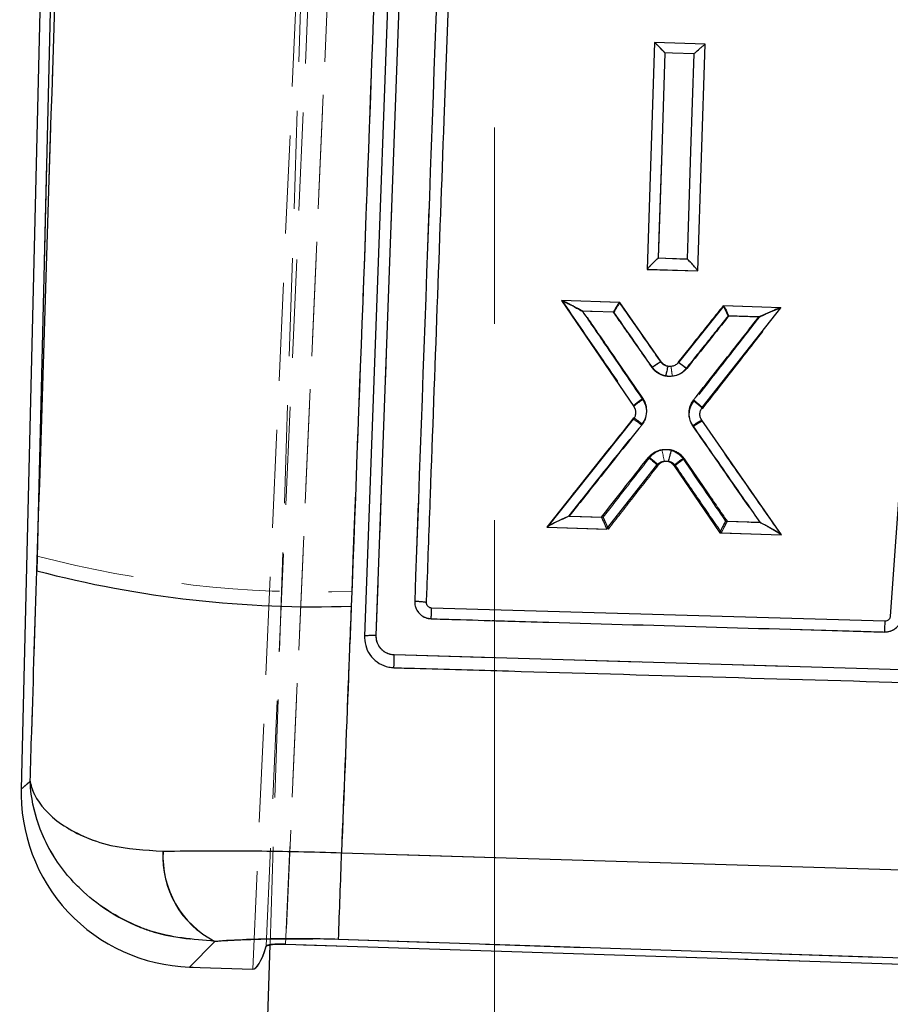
# Model space of a CAD drawing. Header units: millimetres. Extents: x 41 to 391, y 27 to 290.
# Tile 24 of 33: x 178 to 190, y 239 to 252. Entities that reach past the tile are written whole.
import ezdxf

# ---------------------------------------------------------------- set-up
doc = ezdxf.new("R2010")
doc.units = ezdxf.units.MM
doc.linetypes.add('CENTERX2', pattern=[20.32, 12.7, -2.54, 2.54, -2.54])
doc.linetypes.add('HIDDEN', pattern=[1.905, 1.27, -0.635])
doc.layers.add('FORMATO', color=179, linetype='Continuous')
doc.styles.add('SLDTEXTSTYLE0', font='TXT', dxfattribs={"width": 0.75})
doc.dimstyles.new('SLDDIMSTYLE0', dxfattribs={"dimtxt": 3.5, "dimasz": 3.302, "dimexe": 0, "dimexo": 0.0625, "dimgap": 0.875, "dimtad": 1, "dimdec": 0, "dimlfac": 2, "dimrnd": 1e-09, "dimzin": 12, "dimdsep": 46, "dimtxsty": 'SLDTEXTSTYLE0', "dimsah": 1, "dimcen": 0.09, "dimadec": 0, "dimazin": 3, "dimtfac": 1, "dimtofl": 0, "dimtmove": 0, "dimatfit": 3, "dimfxl": 0, "dimfrac": 2, "dimtolj": 1, "dimtzin": 12, "dimarcsym": 0})

# ---------------------------------------------------------------- blocks, each defined once
blk = doc.blocks.new('_D')
at = {"layer": 'FORMATO'}
for p, q in [((188.425, 289.972), (208.577, 289.972)), ((207.577, 166.895), (207.577, 289.972)), ((164.327, 166.895), (208.577, 166.895))]:
    blk.add_line(p, q, dxfattribs=at)
for points in [[(207.577, 289.972), (207.069, 286.67), (208.085, 286.67)], [(207.577, 166.895), (208.085, 170.197), (207.069, 170.197)]]:
    blk.add_solid(points, dxfattribs=at)
at = {"layer": 'FORMATO', "insert": (203.065, 233.395), "char_height": 3.5, "attachment_point": 1, "rotation": 90, "style": 'SLDTEXTSTYLE0'}
blk.add_mtext('246', dxfattribs=at)

msp = doc.modelspace()

# ---------------------------------------------------------------- linework, layer by layer
at = {"color": 7, "linetype": 'HIDDEN', "lineweight": 18}
for p, q in [((181.44608, 239.72921), (183.48701, 285.29293)), ((181.87233, 240.04885), (183.87978, 285.29693)), ((183.87978, 285.29693), (181.87245, 240.05157)), ((181.62131, 240.02725), (183.62529, 285.19717)), ((181.6707, 240.04378), (182.97275, 280.0365)), ((178.65779, 245.07331), (179.10749, 263.94961)), ((186.6475, 251.71562), (186.55226, 248.78351)), ((186.64779, 251.71561), (186.6475, 251.71562)), ((186.6475, 251.71562), (187.30367, 251.6942)), ((186.55224, 248.78285), (186.55225, 248.78341)), ((186.55224, 248.78285), (187.20845, 248.76143)), ((185.45166, 248.37787), (185.45279, 248.37784)), ((186.1893, 248.35379), (185.45295, 248.37783)), ((187.53438, 248.30988), (187.53434, 248.30988)), ((188.28597, 248.28534), (187.53438, 248.30988)), ((188.28613, 248.28534), (188.28763, 248.28529)), ((186.72689, 247.58379), (186.72682, 247.5839)), ((186.72682, 247.5839), (186.72689, 247.58379)), ((186.95604, 247.57643), (186.95596, 247.57633)), ((185.25095, 245.44851), (186.37629, 246.85969)), ((186.37629, 246.85969), (186.37629, 246.8597)), ((187.25872, 246.83096), (187.25872, 246.83097)), ((185.25205, 245.4499), (185.25095, 245.44851)), ((185.25095, 245.44851), (186.04891, 245.42247)), ((187.51476, 245.37463), (188.28239, 245.34957)), ((183.27835, 243.79375), (190.05154, 243.59632)), ((178.56382, 242.15874), (178.45035, 242.05829)), ((190.30559, 240.9973), (182.59471, 241.23325)), ((180.6265, 239.75589), (180.95402, 240.08631)), ((190.98855, 239.75205), (181.87233, 240.04885)), ((182.5548, 240.1108), (190.26601, 239.85687)), ((180.67374, 239.75485), (180.6265, 239.75589))]:
    msp.add_line(p, q, dxfattribs=at)
at = {"color": 7, "linetype": 'Continuous', "lineweight": 25}
for p, q in [((191.40093, 268.37079), (189.69812, 244.29416)), ((183.68081, 265.66137), (182.89315, 244.03556)), ((183.0445, 244.04347), (183.82841, 265.66898)), ((178.97197, 263.95343), (178.45035, 242.05829)), ((179.10749, 263.94961), (178.65323, 244.8821)), ((186.64776, 251.71555), (186.55202, 248.7828)), ((187.30394, 251.69425), (186.64776, 251.71555)), ((187.20824, 248.76149), (187.30394, 251.69425)), ((186.55202, 248.7828), (187.20824, 248.76149)), ((186.19745, 248.35341), (185.44416, 248.37786)), ((185.44416, 248.37786), (186.37829, 247.00826)), ((186.73431, 247.58413), (186.19745, 248.35341)), ((187.54232, 248.30974), (186.95596, 247.57633)), ((187.26351, 246.99489), (188.28015, 248.28579)), ((188.28015, 248.28579), (187.54232, 248.30974)), ((186.37215, 246.84436), (185.25843, 245.44802)), ((188.28989, 245.34958), (187.25872, 246.83096)), ((186.02607, 245.4231), (186.67717, 246.24987)), ((186.90082, 246.24222), (187.49192, 245.37549)), ((185.25843, 245.44802), (186.02607, 245.4231)), ((187.49192, 245.37549), (188.28989, 245.34958)), ((183.69603, 244.46178), (183.69564, 244.47178)), ((189.62768, 244.23101), (183.76184, 244.40053)), ((189.69812, 244.29416), (189.69814, 244.2944)), ((190.05142, 243.59637), (183.27819, 243.79376)), ((182.59594, 241.23582), (190.30442, 240.9997)), ((180.20686, 195.08151), (181.6707, 240.04378)), ((181.87245, 240.05157), (190.98861, 239.75477)), ((190.26488, 239.85968), (182.55609, 240.11351)), ((180.6265, 239.75589), (181.44642, 239.7292))]:
    msp.add_line(p, q, dxfattribs=at)
at = {"color": 8, "linetype": 'Continuous', "lineweight": 25}
for p, q in [((178.45035, 242.05829), (178.56538, 242.16012)), ((180.9565, 240.08881), (180.6265, 239.75589)), ((181.62131, 240.02725), (181.6212, 240.02466))]:
    msp.add_line(p, q, dxfattribs=at)
at = {"color": 7, "linetype": 'Continuous', "lineweight": 25, "flags": 128}
for points in [[(186.78103, 251.58271), (186.77197, 251.30381), (186.73574, 250.18822), (186.69488, 248.92979)], [(187.15737, 251.57043), (186.87757, 251.57956), (186.78103, 251.58271)], [(187.07127, 248.9175), (187.08032, 249.19641), (187.11652, 250.31205), (187.15737, 251.57043)], [(186.69488, 248.92979), (186.9747, 248.92065), (187.07127, 248.9175)], [(186.12126, 248.22746), (185.84144, 248.2366), (185.81651, 248.23741), (185.71361, 248.24077)], [(187.9974, 248.1662), (187.71757, 248.17533), (187.60643, 248.17896)], [(185.54087, 245.59069), (185.82071, 245.58154), (185.95887, 245.57702)], [(187.5666, 245.52448), (187.84643, 245.51533), (187.8959, 245.51371), (188.0147, 245.50983)], [(182.89314, 244.0354), (182.89304, 244.02565), (182.89294, 244.0159)]]:
    msp.add_lwpolyline(points, dxfattribs=at)
at = {"color": 7, "linetype": 'HIDDEN', "lineweight": 18, "flags": 128}
for points in [[(186.69504, 248.92979), (186.70405, 249.20869), (186.74008, 250.32431), (186.78074, 251.58273)], [(186.78074, 251.58273), (187.06055, 251.57354), (187.15709, 251.57038)], [(187.15709, 251.57038), (187.14808, 251.29146), (187.11205, 250.1758), (187.07142, 248.91743)], [(187.07142, 248.91743), (186.79161, 248.92662), (186.69504, 248.92979)], [(185.72228, 248.24067), (186.0021, 248.23148), (186.11325, 248.22783)], [(187.59841, 248.17906), (187.87823, 248.16987), (187.90667, 248.16894), (188.00606, 248.16568)], [(185.9814, 245.57639), (185.70157, 245.58559), (185.65498, 245.58712), (185.5333, 245.59111)], [(188.00711, 245.50985), (187.72728, 245.51904), (187.58912, 245.52358)]]:
    msp.add_lwpolyline(points, dxfattribs=at)
at = {"color": 7, "linetype": 'HIDDEN', "lineweight": 18}
for centre, radius, start, end in [((187.37576, 246.89428), 0.13856, 142.043412, 142.125827), ((183.00463, 245.55526), 3.84164, 11.150802, 13.410623), ((182.27238, 258.90821), 14.29929, 255.357829, 271.824521), ((194.86142, 243.9726), 5.24012, 177.173385, 178.709267), ((181.51467, 241.18452), 1.23304, 176.81401, 242.954918), ((41.26498, 245.69561), 141.40016, 357.736428, 358.1915355)]:
    msp.add_arc(centre, radius, start, end, dxfattribs=at)
at = {"color": 7, "linetype": 'Continuous', "lineweight": 25}
for centre, radius, start, end in [((182.26603, 258.69092), 14.27361, 255.338337, 271.826661), ((193.24035, 244.03126), 3.61819, 176.835164, 179.059001), ((180.69971, 242.0047), 2.25, 177.931077, 268.13527), ((181.51845, 241.18725), 1.23384, 176.832948, 242.905979), ((38.92034, 245.77506), 143.74728, 357.7427959, 358.190418)]:
    msp.add_arc(centre, radius, start, end, dxfattribs=at)
for centre, start_param, end_param in [((183.04007, 275.32269), 3.1422976, 3.27265982), ((183.04076, 275.32267), 3.14174201, 3.27210037)]:
    msp.add_ellipse(centre, major_axis=(1.59487, 35.59345), ratio=0.03491816, start_param=start_param, end_param=end_param, dxfattribs=at)
at = {"color": 7, "linetype": 'HIDDEN', "lineweight": 18}
for points, knots in [([(183.8283, 265.66896), (183.69785, 262.06432), (183.43697, 254.85515), (183.17531, 247.64741), (183.04448, 244.04359)], [0, 0, 0, 0, 0.500007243, 1, 1, 1, 1]), ([(183.54257, 244.4903), (183.6692, 247.97822), (183.92395, 254.99513), (184.17793, 262.01316), (184.30566, 265.54271)], [0, 0, 0, 0, 0.49707374, 1, 1, 1, 1]), ([(179.25137, 263.94543), (179.14452, 260.53801), (178.94724, 254.24669), (178.74877, 247.95663), (178.65779, 245.07331)], [0, 0, 0, 0, 0.54160656, 1, 1, 1, 1]), ([(182.72765, 244.61616), (182.83702, 247.50142), (183.07535, 253.7887), (183.29414, 260.07791), (183.41252, 263.48099)], [0, 0, 0, 0, 0.45890342, 1, 1, 1, 1]), ([(186.78074, 251.58273), (186.78036, 251.58313), (186.77167, 251.59237), (186.74479, 251.62078), (186.70591, 251.66105), (186.67277, 251.69404), (186.65347, 251.71214), (186.64969, 251.71445), (186.64779, 251.71561)], [0, 0, 0, 0, 0.00656237, 0.14963146, 0.46413759, 0.69291707, 0.8459732, 1, 1, 1, 1]), ([(187.15709, 251.57038), (187.1575, 251.57076), (187.1668, 251.57944), (187.19557, 251.60604), (187.23757, 251.64367), (187.27399, 251.67439), (187.29572, 251.69117), (187.30055, 251.6932), (187.30298, 251.69422)], [0, 0, 0, 0, 0.00656783, 0.14999041, 0.46387635, 0.69253895, 0.84578661, 1, 1, 1, 1]), ([(186.55226, 248.78351), (186.55334, 248.7857), (186.55551, 248.79008), (186.57255, 248.80945), (186.60336, 248.84155), (186.64654, 248.88402), (186.67957, 248.91534), (186.69463, 248.92941), (186.69504, 248.92979)], [0, 0, 0, 0, 0.14236177, 0.28401355, 0.48586962, 0.76574163, 0.99366656, 1, 1, 1, 1]), ([(187.20846, 248.76175), (187.20754, 248.7636), (187.2057, 248.76728), (187.19035, 248.78618), (187.16252, 248.81829), (187.121, 248.86425), (187.0882, 248.89959), (187.07181, 248.91703), (187.07142, 248.91743)], [0, 0, 0, 0, 0.13769869, 0.27479264, 0.46614318, 0.73194583, 0.99376661, 1, 1, 1, 1]), ([(185.45166, 248.37787), (185.60879, 248.14918), (185.91894, 247.69778), (186.22913, 247.24632), (186.38217, 247.02359)], [0, 0, 0, 0, 0.5066378, 1, 1, 1, 1]), ([(185.45295, 248.37783), (185.45523, 248.37725), (185.46064, 248.37588), (185.48716, 248.3639), (185.54794, 248.33383), (185.63121, 248.29005), (185.69645, 248.25478), (185.72174, 248.24097), (185.72228, 248.24067)], [0, 0, 0, 0, 0.07520724, 0.17889721, 0.36618467, 0.75505793, 0.99472409, 1, 1, 1, 1]), ([(186.1893, 248.35379), (186.18776, 248.35248), (186.18467, 248.34984), (186.17142, 248.32946), (186.15305, 248.29883), (186.13294, 248.26357), (186.11914, 248.23862), (186.11355, 248.22838), (186.11325, 248.22783)], [0, 0, 0, 0, 0.1996126, 0.398812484, 0.608766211, 0.840912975, 0.991528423, 1, 1, 1, 1]), ([(186.72689, 247.58379), (186.63923, 247.7094), (186.46008, 247.96607), (186.28095, 248.22273), (186.18948, 248.35379)], [0, 0, 0, 0, 0.48936051, 1, 1, 1, 1]), ([(187.53434, 248.30988), (187.43513, 248.18578), (187.23987, 247.94153), (187.04463, 247.6973), (186.94859, 247.57716)], [0, 0, 0, 0, 0.50809533, 1, 1, 1, 1]), ([(187.26639, 246.97935), (187.43482, 247.19474), (187.77522, 247.63003), (188.11565, 248.06536), (188.28763, 248.28529)], [0, 0, 0, 0, 0.49481604, 1, 1, 1, 1]), ([(187.53438, 248.30988), (187.53542, 248.30848), (187.5375, 248.30568), (187.5483, 248.28453), (187.56376, 248.25283), (187.5811, 248.21626), (187.59318, 248.19035), (187.59815, 248.17962), (187.59841, 248.17906)], [0, 0, 0, 0, 0.199172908, 0.397934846, 0.607406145, 0.839084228, 0.991546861, 1, 1, 1, 1]), ([(188.28597, 248.28534), (188.28352, 248.28492), (188.27769, 248.28392), (188.2502, 248.27383), (188.188, 248.24821), (188.10171, 248.20988), (188.03392, 248.17868), (188.00662, 248.16594), (188.00606, 248.16568)], [0, 0, 0, 0, 0.07503767, 0.17790415, 0.3623314, 0.74346191, 0.99472073, 1, 1, 1, 1]), ([(186.49633, 247.11433), (186.34321, 247.33714), (186.08518, 247.71261), (185.82718, 248.08803), (185.72228, 248.24067)], [0, 0, 0, 0, 0.59342032, 1, 1, 1, 1]), ([(186.11325, 248.22783), (186.19137, 248.11593), (186.35749, 247.87795), (186.52363, 247.63995), (186.61165, 247.51387)], [0, 0, 0, 0, 0.47023324, 1, 1, 1, 1]), ([(187.05617, 247.50073), (187.15232, 247.62102), (187.33307, 247.84712), (187.51382, 248.07324), (187.59841, 248.17906)], [0, 0, 0, 0, 0.53200478, 1, 1, 1, 1]), ([(188.00606, 248.16568), (187.89071, 248.01816), (187.60698, 247.65531), (187.32327, 247.29248), (187.1549, 247.07715)], [0, 0, 0, 0, 0.40653093, 1, 1, 1, 1]), ([(186.72682, 247.5839), (186.72488, 247.58392), (186.721, 247.58397), (186.69956, 247.57236), (186.66933, 247.55355), (186.64083, 247.53436), (186.62134, 247.52075), (186.61449, 247.51589), (186.61165, 247.51387)], [0, 0, 0, 0, 0.22039788, 0.44079543, 0.66120192, 0.8816258, 0.95088346, 1, 1, 1, 1]), ([(186.61165, 247.51387), (186.62156, 247.50156), (186.64634, 247.4708), (186.69055, 247.43805), (186.75367, 247.40791), (186.81526, 247.3947), (186.86177, 247.39846), (186.87674, 247.39966)], [0, 0, 0, 0, 0.15691996, 0.39204077, 0.53779904, 0.85117498, 1, 1, 1, 1]), ([(186.85963, 247.52692), (186.85962, 247.52692), (186.85227, 247.526), (186.82883, 247.52488), (186.79796, 247.53111), (186.76603, 247.54635), (186.74428, 247.56284), (186.73142, 247.57765), (186.7269, 247.58378), (186.72689, 247.58379)], [0, 0, 0, 0, 0.00019787, 0.14664687, 0.46274354, 0.60992647, 0.84760567, 0.99980213, 1, 1, 1, 1]), ([(186.85963, 247.52692), (186.85986, 247.52539), (186.86031, 247.52233), (186.86358, 247.49841), (186.86845, 247.46215), (186.87321, 247.42636), (186.87609, 247.40458), (186.87674, 247.39966)], [0, 0, 0, 0, 0.226715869, 0.453439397, 0.680168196, 0.927728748, 1, 1, 1, 1]), ([(186.94859, 247.57716), (186.95036, 247.57689), (186.95392, 247.57635), (186.97423, 247.56305), (187.00374, 247.54165), (187.03315, 247.51906), (187.05122, 247.50467), (187.05617, 247.50073)], [0, 0, 0, 0, 0.22319653, 0.44639358, 0.66959257, 0.90952125, 1, 1, 1, 1]), ([(186.87674, 247.39966), (186.88212, 247.40051), (186.91845, 247.4062), (186.97234, 247.42728), (187.02505, 247.46561), (187.04718, 247.49058), (187.05617, 247.50073)], [0, 0, 0, 0, 0.0776592, 0.52433853, 0.80680171, 1, 1, 1, 1]), ([(186.49633, 247.11433), (186.48858, 247.109), (186.47309, 247.09834), (186.45085, 247.0824), (186.4305, 247.06731), (186.41286, 247.05365), (186.39862, 247.04196), (186.38846, 247.03279), (186.38237, 247.02621), (186.38224, 247.02446), (186.38217, 247.02359)], [0, 0, 0, 0, 0.12500005, 0.2500001, 0.37500014, 0.50000018, 0.62500022, 0.75000026, 0.8750003, 1, 1, 1, 1]), ([(186.48457, 246.7841), (186.49591, 246.80038), (186.52514, 246.84235), (186.54482, 246.91224), (186.54598, 246.99441), (186.52912, 247.06074), (186.50457, 247.10086), (186.49633, 247.11433)], [0, 0, 0, 0, 0.16808299, 0.4333572, 0.6005326, 0.86587722, 1, 1, 1, 1]), ([(187.1549, 247.07715), (187.13981, 247.05393), (187.10757, 247.0043), (187.09318, 246.92488), (187.09952, 246.84289), (187.11994, 246.78622), (187.14135, 246.75354), (187.14566, 246.74697)], [0, 0, 0, 0, 0.2340204, 0.50010768, 0.66736796, 0.9330938, 1, 1, 1, 1]), ([(187.26651, 246.9795), (187.26641, 246.98029), (187.26622, 246.98186), (187.26016, 246.98863), (187.25014, 246.99832), (187.23615, 247.01087), (187.21888, 247.02567), (187.19902, 247.04212), (187.17739, 247.05957), (187.1624, 247.07129), (187.1549, 247.07715)], [0, 0, 0, 0, 0.125, 0.25, 0.375, 0.5, 0.625, 0.75, 0.875, 1, 1, 1, 1]), ([(186.37629, 246.8597), (186.37629, 246.85969), (186.18706, 246.6224), (185.8123, 246.15245), (185.43757, 245.68254), (185.25205, 245.4499)], [0, 0, 0, 0, 0.00000666, 0.50492008, 1, 1, 1, 1]), ([(185.5333, 245.59111), (185.66118, 245.75149), (185.97826, 246.14913), (186.29536, 246.54681), (186.48457, 246.7841)], [0, 0, 0, 0, 0.40331749, 1, 1, 1, 1]), ([(186.48457, 246.7841), (186.47076, 246.79487), (186.44314, 246.81642), (186.40806, 246.84188), (186.38284, 246.85853), (186.37847, 246.85931), (186.37629, 246.8597)], [0, 0, 0, 0, 0.249999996, 0.499999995, 0.749999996, 1, 1, 1, 1]), ([(187.26186, 246.8154), (187.25947, 246.81532), (187.2547, 246.81518), (187.2275, 246.80029), (187.18981, 246.77696), (187.16038, 246.75697), (187.14566, 246.74697)], [0, 0, 0, 0, 0.249999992, 0.499999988, 0.749999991, 1, 1, 1, 1]), ([(187.14566, 246.74697), (187.31763, 246.50001), (187.60477, 246.08766), (187.89194, 245.67525), (188.00711, 245.50985)], [0, 0, 0, 0, 0.598923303, 1, 1, 1, 1]), ([(188.28167, 245.35061), (188.11362, 245.59198), (187.77366, 246.08028), (187.43374, 246.56851), (187.26186, 246.8154)], [0, 0, 0, 0, 0.494319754, 1, 1, 1, 1]), ([(186.74152, 246.44624), (186.71116, 246.4365), (186.65019, 246.41692), (186.60617, 246.37051), (186.58407, 246.3472)], [0, 0, 0, 0, 0.49788838, 1, 1, 1, 1]), ([(187.03275, 246.33321), (187.02282, 246.34601), (186.99371, 246.38351), (186.92773, 246.42919), (186.8358, 246.45798), (186.773, 246.45016), (186.74152, 246.44624)], [0, 0, 0, 0, 0.14711716, 0.43108859, 0.71484659, 1, 1, 1, 1]), ([(186.58407, 246.3472), (186.47441, 246.20695), (186.27352, 245.95001), (186.07263, 245.69308), (185.9814, 245.57639)], [0, 0, 0, 0, 0.54584085, 1, 1, 1, 1]), ([(186.04895, 245.42252), (186.15479, 245.55788), (186.37018, 245.83333), (186.58558, 246.10881), (186.69513, 246.24891)], [0, 0, 0, 0, 0.49139589, 1, 1, 1, 1]), ([(186.58407, 246.3472), (186.58911, 246.34324), (186.59934, 246.33519), (186.6215, 246.31738), (186.64914, 246.29447), (186.67583, 246.27096), (186.69323, 246.25402), (186.6945, 246.25061), (186.69513, 246.24891)], [0, 0, 0, 0, 0.08456379, 0.17176024, 0.37882274, 0.58588278, 0.79294136, 1, 1, 1, 1]), ([(186.69513, 246.24891), (186.70612, 246.26045), (186.72807, 246.28351), (186.75853, 246.29331), (186.77374, 246.2982)], [0, 0, 0, 0, 0.50048943, 1, 1, 1, 1]), ([(186.77374, 246.2982), (186.75854, 246.29332), (186.72813, 246.28355), (186.70613, 246.26045), (186.69513, 246.24891)], [0, 0, 0, 0, 0.500198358, 1, 1, 1, 1]), ([(186.77374, 246.2982), (186.77375, 246.2982), (186.789, 246.30161), (186.82093, 246.30329), (186.86669, 246.28989), (186.89914, 246.26666), (186.91424, 246.24853), (186.91881, 246.24201), (186.91881, 246.242)], [0, 0, 0, 0, 0.00018194, 0.2842011, 0.56864873, 0.85377684, 0.99981806, 1, 1, 1, 1]), ([(186.91881, 246.242), (186.90857, 246.25397), (186.88809, 246.27791), (186.84451, 246.29821), (186.80486, 246.30352), (186.78158, 246.29954), (186.77374, 246.2982)], [0, 0, 0, 0, 0.28513766, 0.57027804, 0.85534632, 1, 1, 1, 1]), ([(187.03275, 246.33321), (187.02757, 246.32962), (187.01755, 246.32267), (186.99509, 246.30671), (186.96672, 246.2858), (186.93884, 246.26369), (186.9207, 246.24745), (186.91944, 246.24382), (186.91881, 246.242)], [0, 0, 0, 0, 0.084046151, 0.162622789, 0.371968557, 0.581312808, 0.790656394, 1, 1, 1, 1]), ([(186.91881, 246.242), (187.0201, 246.09459), (187.21871, 245.80552), (187.41734, 245.51642), (187.51468, 245.37475)], [0, 0, 0, 0, 0.50995657, 1, 1, 1, 1]), ([(187.58912, 245.52358), (187.50508, 245.64586), (187.31962, 245.91575), (187.13417, 246.18561), (187.03275, 246.33321)], [0, 0, 0, 0, 0.45309548, 1, 1, 1, 1]), ([(185.5333, 245.59111), (185.53274, 245.59085), (185.49662, 245.5742), (185.42393, 245.54009), (185.33611, 245.49718), (185.2817, 245.46868), (185.25819, 245.45514), (185.25389, 245.45147), (185.25205, 245.4499)], [0, 0, 0, 0, 0.00521324, 0.33321947, 0.67169448, 0.83580648, 0.92970674, 1, 1, 1, 1]), ([(185.9814, 245.57639), (185.98166, 245.57583), (185.99038, 245.55727), (186.00614, 245.52325), (186.02556, 245.48022), (186.0392, 245.44891), (186.04796, 245.42757), (186.04862, 245.4242), (186.04895, 245.42252)], [0, 0, 0, 0, 0.007738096, 0.256565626, 0.459209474, 0.643654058, 0.821711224, 1, 1, 1, 1]), ([(187.58912, 245.52358), (187.58882, 245.52303), (187.57945, 245.50601), (187.56216, 245.47401), (187.54066, 245.43275), (187.5253, 245.40178), (187.51556, 245.38038), (187.51497, 245.37663), (187.51468, 245.37475)], [0, 0, 0, 0, 0.007832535, 0.245444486, 0.451408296, 0.638759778, 0.819254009, 1, 1, 1, 1]), ([(188.00711, 245.50985), (188.00766, 245.50955), (188.04882, 245.48722), (188.12239, 245.44666), (188.20836, 245.3976), (188.25598, 245.36886), (188.27661, 245.35538), (188.28014, 245.35205), (188.28167, 245.35061)], [0, 0, 0, 0, 0.0051738, 0.38935393, 0.69476858, 0.84461331, 0.93259847, 1, 1, 1, 1]), ([(178.65779, 245.07331), (178.63316, 244.31497), (178.60162, 243.34343), (178.57062, 242.37194), (178.56382, 242.15874)], [0, 0, 0, 0, 0.78054121, 1, 1, 1, 1]), ([(182.59471, 241.23325), (182.62463, 241.98927), (182.66925, 243.11685), (182.71318, 244.24456), (182.72765, 244.61616)], [0, 0, 0, 0, 0.67047298, 1, 1, 1, 1]), ([(183.54257, 244.4903), (183.56263, 244.48939), (183.60276, 244.48759), (183.65346, 244.48272), (183.68848, 244.47713), (183.69328, 244.47355), (183.69564, 244.47178)], [0, 0, 0, 0, 0.25201213, 0.50402429, 0.75603647, 1, 1, 1, 1]), ([(183.75414, 244.2617), (183.72938, 244.26526), (183.67986, 244.27239), (183.61529, 244.31339), (183.56771, 244.37161), (183.54419, 244.4342), (183.54302, 244.47466), (183.54257, 244.4903)], [0, 0, 0, 0, 0.21572861, 0.43147508, 0.64745888, 0.8637774, 1, 1, 1, 1]), ([(189.62263, 244.09064), (189.52118, 244.0936), (189.0139, 244.10837), (187.05773, 244.16535), (185.20303, 244.21943), (183.75414, 244.26167)], [0, 0, 0, 0, 0.05186388, 0.25931939, 1, 1, 1, 1]), ([(189.84931, 244.29521), (189.84769, 244.28237), (189.84297, 244.245), (189.81639, 244.18684), (189.76493, 244.13225), (189.69763, 244.09592), (189.64769, 244.0924), (189.62263, 244.09064)], [0, 0, 0, 0, 0.115656, 0.33659443, 0.55729391, 0.7779058, 1, 1, 1, 1]), ([(183.04448, 244.04359), (183.04549, 244.02141), (183.04774, 243.9721), (183.07989, 243.90079), (183.13553, 243.84061), (183.20504, 243.80234), (183.2552, 243.79646), (183.27835, 243.79375)], [0, 0, 0, 0, 0.17517737, 0.38951167, 0.60336191, 0.8168772, 1, 1, 1, 1]), ([(183.27388, 243.62883), (183.27387, 243.62957), (183.27387, 243.63164), (183.27401, 243.64015), (183.27435, 243.6558), (183.27488, 243.67687), (183.27557, 243.70236), (183.2764, 243.73118), (183.27734, 243.76215), (183.27801, 243.78321), (183.27835, 243.79375)], [0, 0, 0, 0, 0.07380135, 0.20611553, 0.33842969, 0.47074381, 0.6030579, 0.73537197, 0.867686, 1, 1, 1, 1]), ([(178.56382, 242.15874), (178.56392, 242.15661), (178.56645, 242.10046), (178.58721, 241.86923), (178.70548, 241.43292), (178.95975, 241.02616), (179.36452, 240.60126), (179.72843, 240.36446), (180.32776, 240.13948), (180.66833, 240.11056), (180.95402, 240.08631)], [0, 0, 0, 0, 0.00205716, 0.05412537, 0.22309107, 0.42807185, 0.48630398, 0.74052281, 0.7823393, 1, 1, 1, 1]), ([(180.28353, 241.25305), (180.04864, 241.26852), (179.51257, 241.30383), (178.92201, 241.5909), (178.65922, 241.88155), (178.5859, 242.06741), (178.57149, 242.12099), (178.56641, 242.14494), (178.56464, 242.15418), (178.56402, 242.15761), (178.56382, 242.15874)], [0, 0, 0, 0, 0.24374882, 0.55628504, 0.87108841, 0.94338994, 0.97914335, 0.9922704, 0.99744661, 1, 1, 1, 1]), ([(182.59471, 241.23325), (182.14428, 241.24441), (181.31784, 241.26489), (180.60696, 241.25675), (180.28353, 241.25305)], [0, 0, 0, 0, 0.54502458, 1, 1, 1, 1]), ([(180.95402, 240.08631), (181.17762, 240.09904), (181.66664, 240.12687), (182.24234, 240.11646), (182.5548, 240.1108)], [0, 0, 0, 0, 0.45724959, 1, 1, 1, 1]), ([(181.67061, 240.04093), (181.67454, 240.04173), (181.69243, 240.04537), (181.74728, 240.04887), (181.81439, 240.05032), (181.85745, 240.04922), (181.87233, 240.04885)], [0, 0, 0, 0, 0.10069808, 0.45790284, 0.81269585, 1, 1, 1, 1])]:
    msp.add_open_spline(points, degree=3, knots=knots, dxfattribs=at)
at = {"color": 7, "linetype": 'Continuous', "lineweight": 25}
for points, knots in [([(184.30577, 265.54273), (184.17802, 262.01319), (183.92402, 254.99517), (183.66924, 247.97824), (183.54259, 244.49031)], [0, 0, 0, 0, 0.50292654, 1, 1, 1, 1]), ([(183.69564, 244.47178), (183.6978, 244.53067), (183.71473, 244.99374), (183.79076, 247.07361), (184.0437, 253.99969), (184.28064, 260.52238), (184.45883, 265.42801)], [0, 0, 0, 0, 0.0084307, 0.0663001, 0.29777771, 1, 1, 1, 1]), ([(178.65323, 244.8821), (178.74789, 247.88139), (178.94843, 254.23518), (179.14779, 260.59022), (179.25304, 263.94538)], [0, 0, 0, 0, 0.47204726, 1, 1, 1, 1]), ([(183.41147, 263.48046), (183.29518, 260.12971), (183.0747, 253.7768), (182.83452, 247.42582), (182.72102, 244.42457)], [0, 0, 0, 0, 0.527435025, 1, 1, 1, 1]), ([(186.78103, 251.58271), (186.78064, 251.58312), (186.77197, 251.59234), (186.74511, 251.62072), (186.70624, 251.66097), (186.67307, 251.69397), (186.65376, 251.71207), (186.64996, 251.71438), (186.64806, 251.71554)], [0, 0, 0, 0, 0.0065639, 0.1493351, 0.46390213, 0.69277742, 0.84590317, 1, 1, 1, 1]), ([(187.15737, 251.57043), (187.15778, 251.57081), (187.16707, 251.57948), (187.19583, 251.60607), (187.23783, 251.64371), (187.27425, 251.67444), (187.29599, 251.69122), (187.30082, 251.69325), (187.30324, 251.69427)], [0, 0, 0, 0, 0.0065678, 0.14973564, 0.46377437, 0.69251947, 0.84577628, 1, 1, 1, 1]), ([(186.55204, 248.78346), (186.55313, 248.78565), (186.5553, 248.79003), (186.57233, 248.80939), (186.60314, 248.84149), (186.64634, 248.88397), (186.67939, 248.91532), (186.69447, 248.92941), (186.69488, 248.92979)], [0, 0, 0, 0, 0.14229512, 0.2838809, 0.48563343, 0.76541098, 0.99366804, 1, 1, 1, 1]), ([(187.20825, 248.76181), (187.20733, 248.76367), (187.20549, 248.76736), (187.19013, 248.78628), (187.1623, 248.81841), (187.1208, 248.86436), (187.08802, 248.89968), (187.07165, 248.91709), (187.07127, 248.9175)], [0, 0, 0, 0, 0.13776138, 0.27491735, 0.46636669, 0.73226567, 0.99376522, 1, 1, 1, 1]), ([(185.44546, 248.37782), (185.44773, 248.37724), (185.45315, 248.37586), (185.47966, 248.36384), (185.5403, 248.33373), (185.62316, 248.29), (185.68802, 248.25481), (185.71306, 248.24107), (185.71361, 248.24077)], [0, 0, 0, 0, 0.07560802, 0.17978287, 0.36761082, 0.75643054, 0.99471572, 1, 1, 1, 1]), ([(186.19728, 248.35341), (186.19574, 248.35209), (186.19266, 248.34946), (186.17941, 248.32907), (186.16104, 248.29844), (186.14094, 248.26318), (186.12715, 248.23824), (186.12156, 248.228), (186.12126, 248.22746)], [0, 0, 0, 0, 0.19962645, 0.39883977, 0.60881714, 0.84100326, 0.99152864, 1, 1, 1, 1]), ([(187.54237, 248.30974), (187.54341, 248.30834), (187.5455, 248.30554), (187.55632, 248.28439), (187.57179, 248.25269), (187.58913, 248.21613), (187.60121, 248.19023), (187.60617, 248.17953), (187.60643, 248.17896)], [0, 0, 0, 0, 0.19922067, 0.39803027, 0.60755216, 0.83927676, 0.99154476, 1, 1, 1, 1]), ([(188.27848, 248.28584), (188.27602, 248.28542), (188.27017, 248.28443), (188.24262, 248.27435), (188.18013, 248.24874), (188.09346, 248.21041), (188.02535, 248.17919), (187.99796, 248.16646), (187.9974, 248.1662)], [0, 0, 0, 0, 0.07471508, 0.17725617, 0.36152168, 0.74349744, 0.99472815, 1, 1, 1, 1]), ([(185.71361, 248.24077), (185.8196, 248.08541), (186.07927, 247.70475), (186.33898, 247.32404), (186.49269, 247.09872)], [0, 0, 0, 0, 0.4081493, 1, 1, 1, 1]), ([(186.61849, 247.51509), (186.53077, 247.64077), (186.36502, 247.87823), (186.19928, 248.11568), (186.12126, 248.22746)], [0, 0, 0, 0, 0.5292531, 1, 1, 1, 1]), ([(187.60643, 248.17896), (187.52172, 248.07301), (187.34055, 247.84639), (187.15938, 247.61977), (187.06291, 247.4991)], [0, 0, 0, 0, 0.46752103, 1, 1, 1, 1]), ([(187.15217, 247.09288), (187.31983, 247.30578), (187.60156, 247.66354), (187.88331, 248.02132), (187.9974, 248.1662)], [0, 0, 0, 0, 0.59508282, 1, 1, 1, 1]), ([(186.73431, 247.58413), (186.73237, 247.58418), (186.7285, 247.58428), (186.70698, 247.57286), (186.67661, 247.55431), (186.65017, 247.53685), (186.63064, 247.52353), (186.62371, 247.51872), (186.61849, 247.51509)], [0, 0, 0, 0, 0.22030589, 0.44061298, 0.66092193, 0.88123333, 0.91058383, 1, 1, 1, 1]), ([(186.791, 247.4025), (186.78674, 247.40344), (186.75184, 247.41115), (186.70004, 247.43467), (186.64863, 247.4765), (186.62743, 247.50365), (186.61849, 247.51509)], [0, 0, 0, 0, 0.06225097, 0.50924886, 0.79309383, 1, 1, 1, 1]), ([(186.81981, 247.52822), (186.80467, 247.533), (186.77441, 247.54256), (186.7476, 247.56639), (186.73625, 247.58154), (186.73431, 247.58413)], [0, 0, 0, 0, 0.453214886, 0.906386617, 1, 1, 1, 1]), ([(186.81981, 247.52822), (186.8191, 247.52678), (186.81769, 247.5239), (186.81187, 247.50044), (186.80384, 247.46461), (186.79637, 247.42907), (186.79199, 247.40738), (186.791, 247.4025)], [0, 0, 0, 0, 0.22618686, 0.452373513, 0.678565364, 0.927738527, 1, 1, 1, 1]), ([(186.95596, 247.57633), (186.94445, 247.56512), (186.92144, 247.54268), (186.87527, 247.52593), (186.84033, 247.52461), (186.82222, 247.5278), (186.81981, 247.52822)], [0, 0, 0, 0, 0.317044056, 0.634083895, 0.95123037, 1, 1, 1, 1]), ([(186.95604, 247.57643), (186.95782, 247.57614), (186.96138, 247.57557), (186.98159, 247.56209), (187.01022, 247.54097), (187.03662, 247.52031), (187.05441, 247.50602), (187.06023, 247.50129), (187.06291, 247.4991)], [0, 0, 0, 0, 0.22323035, 0.44646037, 0.66969994, 0.89295758, 0.95049523, 1, 1, 1, 1]), ([(187.06291, 247.4991), (187.05294, 247.48819), (187.02698, 247.45977), (186.9811, 247.42949), (186.91535, 247.40282), (186.85203, 247.39353), (186.80589, 247.40031), (186.791, 247.4025)], [0, 0, 0, 0, 0.146788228, 0.382038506, 0.53743851, 0.850781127, 1, 1, 1, 1]), ([(186.37829, 247.00826), (186.3858, 246.99445), (186.40082, 246.96682), (186.4041, 246.91909), (186.39405, 246.8766), (186.3787, 246.854), (186.37215, 246.84436)], [0, 0, 0, 0, 0.26711505, 0.53423315, 0.80126932, 1, 1, 1, 1]), ([(186.37821, 247.00838), (186.37884, 247.01021), (186.38009, 247.01387), (186.39832, 247.03002), (186.42715, 247.05253), (186.46075, 247.0769), (186.48375, 247.09262), (186.49269, 247.09872)], [0, 0, 0, 0, 0.20954395, 0.41908791, 0.62863194, 0.85579771, 1, 1, 1, 1]), ([(186.49269, 247.09872), (186.5062, 247.07465), (186.53512, 247.02312), (186.54272, 246.9563), (186.53776, 246.88763), (186.52224, 246.82924), (186.49247, 246.78615), (186.48055, 246.76889)], [0, 0, 0, 0, 0.23375771, 0.50045935, 0.55546095, 0.82193684, 1, 1, 1, 1]), ([(187.14253, 246.76259), (187.1345, 246.7755), (187.10759, 246.81871), (187.08762, 246.90106), (187.09871, 246.99994), (187.12823, 247.06143), (187.14967, 247.08959), (187.15217, 247.09288)], [0, 0, 0, 0, 0.12927721, 0.43291501, 0.69887816, 0.964822, 1, 1, 1, 1]), ([(187.15217, 247.09288), (187.15996, 247.08677), (187.17023, 247.07871), (187.19219, 247.06106), (187.21739, 247.04028), (187.24416, 247.01687), (187.26163, 247.00002), (187.26292, 246.99664), (187.26356, 246.99495)], [0, 0, 0, 0, 0.13020987, 0.17179148, 0.37884385, 0.58589597, 0.79294798, 1, 1, 1, 1]), ([(187.25872, 246.83096), (187.2511, 246.84466), (187.23584, 246.87206), (187.23208, 246.91963), (187.24172, 246.96228), (187.25695, 246.98508), (187.26351, 246.99489)], [0, 0, 0, 0, 0.26631251, 0.53262844, 0.79886439, 1, 1, 1, 1]), ([(186.48055, 246.76889), (186.29324, 246.53403), (185.98, 246.14128), (185.66679, 245.74857), (185.54087, 245.59069)], [0, 0, 0, 0, 0.59798457, 1, 1, 1, 1]), ([(186.37219, 246.84441), (186.37398, 246.84418), (186.37758, 246.84372), (186.39802, 246.83066), (186.42546, 246.81113), (186.45432, 246.78943), (186.47258, 246.77514), (186.48055, 246.76889)], [0, 0, 0, 0, 0.22294875, 0.44589749, 0.66884642, 0.85536823, 1, 1, 1, 1]), ([(187.14253, 246.76259), (187.15725, 246.77258), (187.18668, 246.79256), (187.22437, 246.81588), (187.25157, 246.83076), (187.25633, 246.8309), (187.25872, 246.83097)], [0, 0, 0, 0, 0.25000001, 0.50000001, 0.75000001, 1, 1, 1, 1]), ([(188.0147, 245.50983), (187.89772, 245.67785), (187.60698, 246.09546), (187.31628, 246.51302), (187.14253, 246.76259)], [0, 0, 0, 0, 0.4023216, 1, 1, 1, 1]), ([(186.56639, 246.34851), (186.57494, 246.35835), (186.60521, 246.39318), (186.67202, 246.43553), (186.76835, 246.46022), (186.83172, 246.44837), (186.86406, 246.44232)], [0, 0, 0, 0, 0.1185902, 0.41978281, 0.70382913, 1, 1, 1, 1]), ([(186.86406, 246.44232), (186.86067, 246.43083), (186.85672, 246.41744), (186.84871, 246.38961), (186.84016, 246.35924), (186.83107, 246.32491), (186.82549, 246.30139), (186.82555, 246.29814), (186.82559, 246.29651)], [0, 0, 0, 0, 0.15559755, 0.18124556, 0.38593438, 0.59062298, 0.79531147, 1, 1, 1, 1]), ([(186.86406, 246.44232), (186.86677, 246.44149), (186.89946, 246.43146), (186.9482, 246.40529), (186.99245, 246.36369), (187.00964, 246.3404), (187.01502, 246.33311)], [0, 0, 0, 0, 0.04488949, 0.54126507, 0.85642087, 1, 1, 1, 1]), ([(185.95887, 245.57702), (186.05091, 245.6939), (186.25341, 245.95106), (186.45592, 246.20823), (186.56639, 246.34851)], [0, 0, 0, 0, 0.4545101, 1, 1, 1, 1]), ([(186.56639, 246.34851), (186.5713, 246.34463), (186.58151, 246.33654), (186.60362, 246.31864), (186.6313, 246.29554), (186.65793, 246.27196), (186.67528, 246.25498), (186.67654, 246.25157), (186.67717, 246.24987)], [0, 0, 0, 0, 0.082556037, 0.171857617, 0.378894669, 0.585930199, 0.792965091, 1, 1, 1, 1]), ([(186.67717, 246.24987), (186.68815, 246.26113), (186.71012, 246.28366), (186.75486, 246.30109), (186.79478, 246.30386), (186.81779, 246.29837), (186.82559, 246.29651)], [0, 0, 0, 0, 0.28464075, 0.56927839, 0.85399364, 1, 1, 1, 1]), ([(186.82559, 246.29651), (186.84047, 246.29064), (186.87018, 246.2789), (186.89062, 246.25443), (186.90082, 246.24222)], [0, 0, 0, 0, 0.50090887, 1, 1, 1, 1]), ([(187.01502, 246.33311), (187.00973, 246.32947), (186.99968, 246.32257), (186.97718, 246.30668), (186.94884, 246.28592), (186.92089, 246.26388), (186.90272, 246.24767), (186.90146, 246.24404), (186.90082, 246.24222)], [0, 0, 0, 0, 0.08558744, 0.16263063, 0.37197555, 0.58131802, 0.79065898, 1, 1, 1, 1]), ([(187.01502, 246.33311), (187.11564, 246.18559), (187.2995, 245.91606), (187.48336, 245.6465), (187.5666, 245.52448)], [0, 0, 0, 0, 0.54730963, 1, 1, 1, 1]), ([(185.54087, 245.59069), (185.54031, 245.59043), (185.50416, 245.57376), (185.43144, 245.53962), (185.34358, 245.4967), (185.28918, 245.46819), (185.26567, 245.45465), (185.26137, 245.45098), (185.25954, 245.44941)], [0, 0, 0, 0, 0.00521257, 0.33347617, 0.67185295, 0.83588928, 0.92974147, 1, 1, 1, 1]), ([(185.95887, 245.57702), (185.95914, 245.57646), (185.9678, 245.55793), (185.98348, 245.52394), (186.00281, 245.48091), (186.01641, 245.44957), (186.02513, 245.4282), (186.02578, 245.42483), (186.0261, 245.42314)], [0, 0, 0, 0, 0.00775113, 0.25601137, 0.45868194, 0.64327763, 0.82152384, 1, 1, 1, 1]), ([(187.5666, 245.52448), (187.5663, 245.52393), (187.55687, 245.50687), (187.5395, 245.47484), (187.51791, 245.43356), (187.5025, 245.40263), (187.49273, 245.38125), (187.49214, 245.37749), (187.49184, 245.37561)], [0, 0, 0, 0, 0.00781827, 0.24611495, 0.45202038, 0.63919087, 0.81946878, 1, 1, 1, 1]), ([(188.0147, 245.50983), (188.01524, 245.50953), (188.0563, 245.48726), (188.12981, 245.44673), (188.21575, 245.39769), (188.26343, 245.36891), (188.28409, 245.35541), (188.28763, 245.35207), (188.28916, 245.35062)], [0, 0, 0, 0, 0.00517483, 0.3885623, 0.69439789, 0.84445069, 0.93253782, 1, 1, 1, 1]), ([(178.56538, 242.16012), (178.57219, 242.37333), (178.60119, 243.28062), (178.63068, 244.18797), (178.65323, 244.8821)], [0, 0, 0, 0, 0.23498733, 1, 1, 1, 1]), ([(183.54259, 244.49031), (183.56265, 244.48941), (183.60278, 244.4876), (183.65347, 244.48273), (183.68849, 244.47713), (183.69328, 244.47355), (183.69564, 244.47178)], [0, 0, 0, 0, 0.25198903, 0.50397809, 0.75596718, 1, 1, 1, 1]), ([(183.54259, 244.49031), (183.54304, 244.47468), (183.54421, 244.43421), (183.56774, 244.37162), (183.61531, 244.31341), (183.68059, 244.27194), (183.731, 244.26509), (183.7566, 244.26161)], [0, 0, 0, 0, 0.13529209, 0.35010923, 0.56459232, 0.77884023, 1, 1, 1, 1]), ([(183.76184, 244.40054), (183.75406, 244.40165), (183.73851, 244.40388), (183.71825, 244.41674), (183.70333, 244.43499), (183.69741, 244.45127), (183.69622, 244.46035), (183.69603, 244.46178)], [0, 0, 0, 0, 0.239248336, 0.478510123, 0.717389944, 0.955542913, 1, 1, 1, 1]), ([(182.72102, 244.42457), (182.70906, 244.11723), (182.66772, 243.05426), (182.62576, 241.99138), (182.59594, 241.23582)], [0, 0, 0, 0, 0.28912903, 1, 1, 1, 1]), ([(183.7566, 244.26161), (183.85806, 244.25866), (184.36533, 244.24386), (186.32066, 244.18685), (188.17457, 244.13286), (189.62265, 244.09068)], [0, 0, 0, 0, 0.05188556, 0.2594278, 1, 1, 1, 1]), ([(189.62265, 244.09068), (189.64861, 244.09259), (189.69858, 244.09627), (189.76555, 244.13294), (189.81641, 244.18688), (189.84298, 244.24503), (189.8477, 244.28241), (189.84932, 244.29525)], [0, 0, 0, 0, 0.229957, 0.44268935, 0.66338875, 0.88433159, 1, 1, 1, 1]), ([(189.69812, 244.29416), (189.6968, 244.28668), (189.69414, 244.2716), (189.68093, 244.25213), (189.66244, 244.23792), (189.64355, 244.23145), (189.63176, 244.23112), (189.62768, 244.23101)], [0, 0, 0, 0, 0.21774308, 0.43890931, 0.66042845, 0.88257583, 1, 1, 1, 1]), ([(182.89294, 244.0159), (182.89794, 243.97172), (182.90795, 243.88336), (182.97776, 243.76648), (183.07925, 243.67901), (183.18496, 243.63628), (183.2518, 243.63071), (183.27459, 243.62881)], [0, 0, 0, 0, 0.22158421, 0.44315547, 0.66455576, 0.88564798, 1, 1, 1, 1]), ([(183.27819, 243.79377), (183.25947, 243.79568), (183.21368, 243.80037), (183.1461, 243.83283), (183.08712, 243.89033), (183.04927, 243.9638), (183.04606, 244.0173), (183.0445, 244.04347)], [0, 0, 0, 0, 0.14830736, 0.36279564, 0.57775768, 0.7935357, 1, 1, 1, 1]), ([(183.27461, 243.62881), (183.27457, 243.62955), (183.27446, 243.63162), (183.27445, 243.64014), (183.27465, 243.65579), (183.27506, 243.67687), (183.27565, 243.70237), (183.27639, 243.73119), (183.27725, 243.76217), (183.27788, 243.78323), (183.27819, 243.79377)], [0, 0, 0, 0, 0.07377604, 0.20609366, 0.33841131, 0.47072899, 0.6030467, 0.73536444, 0.8676822, 1, 1, 1, 1]), ([(183.27459, 243.62881), (183.36246, 243.62629), (183.85616, 243.61216), (186.11397, 243.54739), (188.2839, 243.48425), (190.04801, 243.43292)], [0, 0, 0, 0, 0.03891861, 0.21866048, 1, 1, 1, 1]), ([(178.56538, 242.16012), (178.56558, 242.15899), (178.56621, 242.15558), (178.56798, 242.14636), (178.57308, 242.1225), (178.58755, 242.06893), (178.66118, 241.88357), (178.86378, 241.65436), (179.24535, 241.4445), (179.66203, 241.29392), (180.05087, 241.26995), (180.2865, 241.25542)], [0, 0, 0, 0, 0.0025515, 0.00770606, 0.02079049, 0.0564221, 0.12880237, 0.44317202, 0.59799872, 0.75639249, 1, 1, 1, 1]), ([(180.9565, 240.08881), (180.67075, 240.11304), (180.33007, 240.14193), (179.73058, 240.36685), (179.36653, 240.60361), (178.96165, 241.02833), (178.70725, 241.43496), (178.58888, 241.87095), (178.56803, 242.10201), (178.56548, 242.15799), (178.56538, 242.16012)], [0, 0, 0, 0, 0.21770254, 0.25955488, 0.51378496, 0.57206219, 0.77698356, 0.94600472, 0.99794238, 1, 1, 1, 1]), ([(180.2865, 241.25542), (180.67965, 241.25952), (181.39846, 241.26703), (182.22257, 241.24555), (182.59594, 241.23582)], [0, 0, 0, 0, 0.54693898, 1, 1, 1, 1]), ([(182.55609, 240.11351), (182.42896, 240.11688), (182.17195, 240.12371), (181.76945, 240.1228), (181.35239, 240.11264), (181.08977, 240.09683), (180.9565, 240.08881)], [0, 0, 0, 0, 0.22294535, 0.45070781, 0.72126412, 1, 1, 1, 1]), ([(181.6212, 240.02466), (181.6245, 240.0283), (181.63018, 240.03457), (181.65869, 240.03905), (181.67061, 240.04093)], [0, 0, 0, 0, 0.58179484, 1, 1, 1, 1]), ([(181.87245, 240.05157), (181.84447, 240.0521), (181.78853, 240.05317), (181.71373, 240.04973), (181.65678, 240.04304), (181.6272, 240.03493), (181.62288, 240.0293), (181.62131, 240.02725)], [0, 0, 0, 0, 0.21767835, 0.4353215, 0.65392274, 0.87418434, 1, 1, 1, 1])]:
    msp.add_open_spline(points, degree=3, knots=knots, dxfattribs=at)
at = {"color": 7, "linetype": 'HIDDEN', "lineweight": 18}
for points in [[(183.76184, 244.40054), (183.76157, 244.39851), (183.76102, 244.39445), (183.75914, 244.36291), (183.75675, 244.31741), (183.75501, 244.28025), (183.75414, 244.26167)], [(182.89314, 244.03549), (182.89547, 244.03715), (182.90012, 244.04049), (182.9351, 244.0437), (182.98503, 244.04508), (183.02466, 244.04414), (183.04448, 244.04367)]]:
    msp.add_open_spline(points, degree=3, dxfattribs=at)
at = {"color": 7, "linetype": 'Continuous', "lineweight": 25}
for points in [[(183.7566, 244.26161), (183.75717, 244.2802), (183.7583, 244.31737), (183.75991, 244.36289), (183.76121, 244.39443), (183.76163, 244.3985), (183.76184, 244.40053)], [(183.0445, 244.04361), (183.02468, 244.04408), (182.98504, 244.04503), (182.93511, 244.04365), (182.90012, 244.04043), (182.89547, 244.03709), (182.89314, 244.03542)]]:
    msp.add_open_spline(points, degree=3, dxfattribs=at)
at = {"layer": 'FORMATO', "linetype": 'CENTERX2', "lineweight": 18}
msp.add_line((184.57716, 192.19887), (184.57716, 282.89443), dxfattribs=at)

# ---------------------------------------------------------------- dimensions: what is measured, and where the dimension line sits
at = {"layer": 'FORMATO'}
dim = msp.add_linear_dim(base=(207.57716, 289.97221), p1=(163.32716, 166.89497), p2=(187.42479, 289.97221), angle=90, dimstyle='SLDDIMSTYLE0', dxfattribs=at)
dim.commit()
dim.dimension.update_dxf_attribs({"geometry": '_D', "text_midpoint": (207.57716, 237.27391), "dimtype": 160})

doc.saveas('drawing.dxf')
